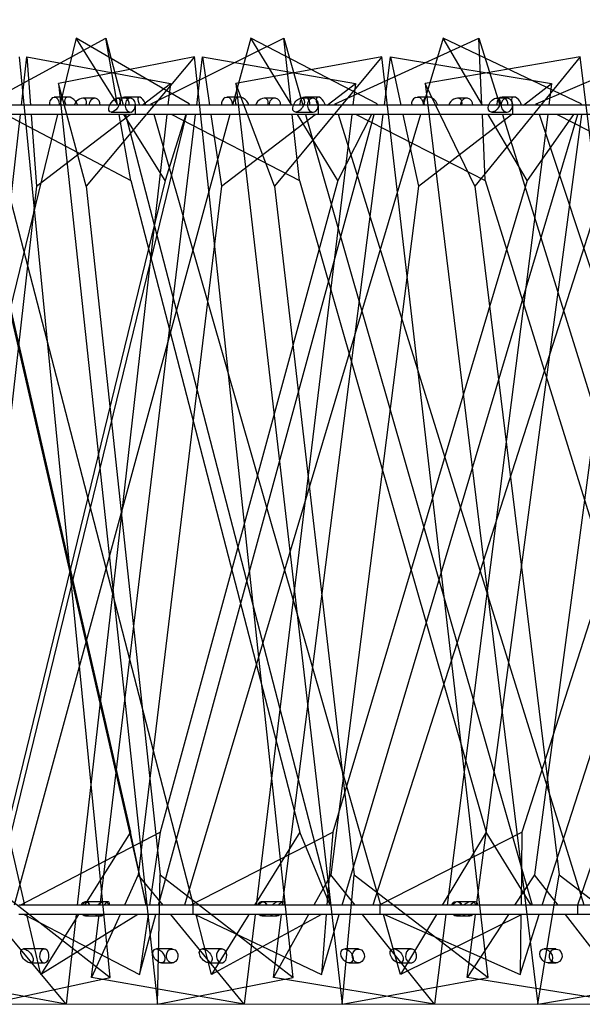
# Model space of a CAD drawing. Header units: millimetres. Extents: x 70 to 116, y 89 to 252.
# Tile 6 of 19: x 91.72 to 94.74, y 141.94 to 147.23. Entities that reach past the tile are written whole.
import ezdxf

# ---------------------------------------------------------------- set-up
doc = ezdxf.new("R2010")
doc.units = ezdxf.units.MM
doc.styles.add('SLDTEXTSTYLE0', font='TXT', dxfattribs={"width": 0.75})
doc.dimstyles.new('SLDDIMSTYLE0', dxfattribs={"dimtxt": 3.5, "dimasz": 3.302, "dimexe": 0, "dimexo": 0.0625, "dimgap": 0.875, "dimtad": 1, "dimdec": 0, "dimlfac": 20, "dimrnd": 1e-09, "dimzin": 12, "dimdsep": 46, "dimtxsty": 'SLDTEXTSTYLE0', "dimsah": 1, "dimcen": 0.09, "dimadec": 0, "dimazin": 3, "dimtfac": 1, "dimtdec": 0, "dimtofl": 0, "dimtmove": 0, "dimatfit": 3, "dimfxl": 0, "dimfrac": 2, "dimtolj": 1, "dimtzin": 12, "dimarcsym": 0})

# ---------------------------------------------------------------- blocks, each defined once
blk = doc.blocks.new('_D')
at = {"color": 7, "linetype": 'Continuous', "lineweight": 0}
for p, q in [((96.9982, 196.9211), (77.782, 196.9211)), ((78.782, 196.9211), (78.782, 141.9392)), ((99.9747, 141.9392), (77.782, 141.9392))]:
    blk.add_line(p, q, dxfattribs=at)
at = {"color": 7, "linetype": 'Continuous', "lineweight": 18}
for points in [[(78.782, 196.9211), (78.274, 193.6191), (79.29, 193.6191)], [(78.782, 141.9392), (79.29, 145.2412), (78.274, 145.2412)]]:
    blk.add_solid(points, dxfattribs=at)
at = {"color": 7, "linetype": 'Continuous', "lineweight": 18, "insert": (74.2703, 156.0366), "char_height": 3.5, "attachment_point": 1, "rotation": 90, "style": 'SLDTEXTSTYLE0'}
blk.add_mtext('1100', dxfattribs=at)

msp = doc.modelspace()

# ---------------------------------------------------------------- linework, layer by layer
at = {"color": 7, "linetype": 'Continuous', "lineweight": 25}
for p, q in [((91.5342, 146.7787), (92.1794, 147.1309)), ((92.0201, 147.1309), (91.9323, 146.7711)), ((92.6271, 146.7787), (92.0201, 147.1309)), ((92.2452, 146.7711), (92.0201, 147.1309)), ((92.1794, 147.1309), (92.2727, 146.7711)), ((92.2425, 146.7711), (92.1794, 147.1309)), ((92.4227, 146.7787), (93.1352, 147.1309)), ((92.9584, 147.1309), (92.8603, 146.7711)), ((93.6364, 146.7787), (92.9584, 147.1309)), ((93.178, 146.7711), (92.9584, 147.1309)), ((93.1352, 147.1309), (93.2383, 146.7711)), ((93.175, 146.7711), (93.1352, 147.1309)), ((93.4118, 146.7787), (94.1839, 147.1309)), ((93.9913, 147.1309), (93.884, 146.7711)), ((94.7331, 146.7787), (93.9913, 147.1309)), ((94.2032, 146.7711), (93.9913, 147.1309)), ((94.1839, 147.1309), (94.2955, 146.7711)), ((94.1999, 146.7711), (94.1839, 147.1309)), ((94.4908, 146.7787), (95.3139, 147.1309)), ((92.2026, 142.0832), (91.7156, 147.0311)), ((91.7267, 146.7711), (91.7562, 147.0311)), ((91.7562, 147.0311), (92.5267, 146.8871)), ((91.7562, 147.0311), (91.7754, 146.7711)), ((92.6559, 147.0311), (91.9264, 146.8871)), ((92.6559, 147.0311), (92.0746, 146.3357)), ((93.1866, 142.0832), (92.6559, 147.0311)), ((92.6682, 146.7711), (92.6996, 147.0311)), ((92.6996, 147.0311), (93.5206, 146.8871)), ((92.6996, 147.0311), (92.7374, 146.7711)), ((93.6625, 147.0311), (92.8782, 146.8871)), ((93.6625, 147.0311), (93.0864, 146.3357)), ((94.2331, 142.0832), (93.6625, 147.0311)), ((93.6759, 146.7711), (93.709, 147.0311)), ((93.709, 147.0311), (93.7651, 146.7711)), ((93.709, 147.0311), (94.5744, 146.8871)), ((94.7279, 147.0311), (93.8946, 146.8871)), ((94.7279, 147.0311), (94.1614, 146.3357)), ((95.3341, 142.0832), (94.7279, 147.0311)), ((91.9264, 146.8871), (92.457, 141.9392)), ((92.0746, 146.3357), (91.9264, 146.8871)), ((92.3753, 146.7711), (92.5267, 146.8871)), ((92.5267, 146.8871), (92.5135, 146.7711)), ((92.8782, 146.8871), (93.4487, 141.9392)), ((93.0864, 146.3357), (92.8782, 146.8871)), ((93.3691, 146.7711), (93.5206, 146.8871)), ((93.5206, 146.8871), (93.5066, 146.7711)), ((94.1614, 146.3357), (93.8946, 146.8871)), ((93.8946, 146.8871), (94.5008, 141.9392)), ((94.4239, 146.7711), (94.5744, 146.8871)), ((94.5744, 146.8871), (94.5597, 146.7711)), ((92.339, 146.7711), (91.4248, 146.7711)), ((91.9777, 146.8145), (91.9029, 146.8145)), ((92.1201, 146.8086), (92.0562, 146.8086)), ((92.3113, 146.8086), (92.2425, 146.8086)), ((92.3587, 146.8145), (92.2802, 146.8145)), ((92.339, 146.7211), (92.339, 146.7711)), ((93.3218, 146.7711), (92.339, 146.7711)), ((92.4249, 146.7711), (92.4227, 146.7787)), ((92.4227, 146.7787), (92.4375, 146.7711)), ((92.6271, 146.7787), (92.6247, 146.7711)), ((92.6252, 146.7711), (92.6271, 146.7787)), ((92.8968, 146.8145), (92.8299, 146.8145)), ((93.0874, 146.8086), (93.0306, 146.8086)), ((93.292, 146.8086), (93.2299, 146.8086)), ((93.32, 146.8145), (93.2489, 146.8145)), ((93.3218, 146.7211), (93.3218, 146.7711)), ((94.3659, 146.7711), (93.3218, 146.7711)), ((93.4142, 146.7711), (93.4118, 146.7787)), ((93.4118, 146.7787), (93.4268, 146.7711)), ((93.6364, 146.7787), (93.6325, 146.7711)), ((93.6343, 146.7711), (93.6364, 146.7787)), ((93.9114, 146.8145), (93.853, 146.8145)), ((94.1178, 146.8086), (94.0684, 146.8086)), ((94.3343, 146.8086), (94.2794, 146.8086)), ((94.3721, 146.8145), (94.3092, 146.8145)), ((94.3659, 146.7211), (94.3659, 146.7711)), ((95.4637, 146.7711), (94.3659, 146.7711)), ((94.4933, 146.7711), (94.4908, 146.7787)), ((94.4908, 146.7787), (94.5057, 146.7711)), ((94.7331, 146.7787), (94.7278, 146.7711)), ((94.7309, 146.7711), (94.7331, 146.7787)), ((91.7445, 142.4711), (90.7694, 146.7211)), ((91.9201, 146.7211), (90.8831, 142.4711)), ((91.2397, 142.4711), (91.7211, 146.7211)), ((91.4209, 146.7211), (92.396, 142.4711)), ((92.339, 146.7211), (91.4248, 146.7211)), ((92.6515, 142.4711), (91.5492, 146.7211)), ((91.576, 142.4711), (92.613, 146.7211)), ((91.6429, 146.7211), (92.3137, 146.3652)), ((92.8466, 146.7211), (91.6881, 142.4711)), ((91.7791, 146.7211), (91.8075, 146.3357)), ((91.8075, 146.3357), (92.3101, 146.7211)), ((92.5078, 146.7211), (92.0265, 142.4711)), ((92.1492, 142.4711), (92.6622, 146.7211)), ((92.2091, 146.7336), (92.3113, 146.7336)), ((92.3137, 146.3652), (92.2513, 146.7211)), ((92.4991, 146.3652), (92.2765, 146.7211)), ((92.2857, 146.7211), (93.3879, 142.4711)), ((93.3218, 146.7211), (92.339, 146.7211)), ((93.6566, 142.4711), (92.4392, 146.7211)), ((92.4621, 142.4711), (93.6207, 146.7211)), ((92.6092, 146.7211), (92.4991, 146.3652)), ((92.5339, 146.7211), (93.2199, 146.3652)), ((93.8691, 146.7211), (92.6017, 142.4711)), ((92.7446, 146.7211), (92.8006, 146.3357)), ((92.8006, 146.3357), (93.3038, 146.7211)), ((93.5006, 146.7211), (92.9876, 142.4711)), ((93.1288, 142.4711), (93.6695, 146.7211)), ((93.2199, 146.3652), (93.1805, 146.7211)), ((93.1998, 146.7336), (93.292, 146.7336)), ((93.4258, 146.3652), (93.2086, 146.7211)), ((93.2526, 146.7211), (94.4699, 142.4711)), ((94.3659, 146.7211), (93.3218, 146.7211)), ((93.6071, 146.7211), (93.4258, 146.3652)), ((94.7488, 142.4711), (93.4297, 146.7211)), ((93.4485, 142.4711), (94.7159, 146.7211)), ((93.5242, 146.7211), (94.2181, 146.3652)), ((94.9764, 146.7211), (93.614, 142.4711)), ((93.7758, 146.7211), (93.859, 146.3357)), ((93.859, 146.3357), (94.359, 146.7211)), ((94.5533, 146.7211), (94.0126, 142.4711)), ((94.1712, 142.4711), (94.7357, 146.7211)), ((94.2181, 146.3652), (94.2022, 146.7211)), ((94.4422, 146.3652), (94.2327, 146.7211)), ((94.2527, 146.7336), (94.3343, 146.7336)), ((94.3111, 146.7211), (95.6301, 142.4711)), ((95.4637, 146.7211), (94.3659, 146.7211)), ((94.6926, 146.7211), (94.4422, 146.3652)), ((95.9162, 142.4711), (94.5099, 146.7211)), ((94.5243, 142.4711), (95.8867, 146.7211)), ((94.6032, 146.7211), (95.2972, 146.3652)), ((96.1563, 146.7211), (94.7139, 142.4711)), ((91.5093, 146.3652), (92.3124, 142.8648)), ((92.4991, 146.3652), (91.645, 142.8648)), ((92.3137, 146.3652), (93.2216, 142.8648)), ((93.4258, 146.3652), (92.4716, 142.8648)), ((93.2199, 146.3652), (94.2226, 142.8648)), ((94.4422, 146.3652), (93.3983, 142.8648)), ((94.2181, 146.3652), (95.3045, 142.8648)), ((95.5371, 146.3652), (94.415, 142.8648)), ((91.8075, 146.3357), (91.3883, 142.6346)), ((92.0746, 146.3357), (92.4715, 142.6346)), ((92.8006, 146.3357), (92.3539, 142.6346)), ((93.0864, 146.3357), (93.5132, 142.6346)), ((93.859, 146.3357), (93.3881, 142.6346)), ((94.1614, 146.3357), (94.6148, 142.6346)), ((94.9746, 146.3357), (94.4831, 142.6346)), ((91.7205, 142.4711), (92.4716, 142.8648)), ((92.3124, 142.8648), (92.0643, 142.4711)), ((92.3963, 142.4711), (92.3124, 142.8648)), ((92.4716, 142.8648), (92.4146, 142.4711)), ((92.6343, 142.4711), (93.3983, 142.8648)), ((93.2216, 142.8648), (92.9781, 142.4711)), ((93.3848, 142.4711), (93.2216, 142.8648)), ((93.3983, 142.8648), (93.3671, 142.4711)), ((93.6464, 142.4711), (94.415, 142.8648)), ((94.2226, 142.8648), (93.9863, 142.4711)), ((94.4635, 142.4711), (94.2226, 142.8648)), ((94.415, 142.8648), (94.4099, 142.4711)), ((91.4975, 142.6346), (92.2026, 142.0832)), ((92.3539, 142.6346), (92.2793, 142.4711)), ((92.4879, 142.4711), (92.3539, 142.6346)), ((92.457, 141.9392), (92.4715, 142.6346)), ((92.4715, 142.6346), (93.1866, 142.0832)), ((93.3881, 142.6346), (93.2966, 142.4711)), ((93.519, 142.4711), (93.3881, 142.6346)), ((93.4487, 141.9392), (93.5132, 142.6346)), ((93.5132, 142.6346), (94.2331, 142.0832)), ((94.4831, 142.6346), (94.3753, 142.4711)), ((94.6101, 142.4711), (94.4831, 142.6346)), ((94.5008, 141.9392), (94.6148, 142.6346)), ((94.6148, 142.6346), (95.3341, 142.0832)), ((92.1735, 142.4905), (92.0702, 142.4905)), ((92.1932, 142.4905), (92.0744, 142.4905)), ((93.1111, 142.4905), (93.0197, 142.4905)), ((93.133, 142.4905), (93.0244, 142.4905)), ((94.1418, 142.4905), (94.0633, 142.4905)), ((94.1656, 142.4905), (94.0684, 142.4905)), ((92.6497, 142.4711), (91.7126, 142.4711)), ((92.6497, 142.4211), (92.6497, 142.4711)), ((93.6532, 142.4711), (92.6497, 142.4711)), ((93.6532, 142.4211), (93.6532, 142.4711)), ((94.7155, 142.4711), (93.6532, 142.4711)), ((94.7155, 142.4211), (94.7155, 142.4711)), ((95.8289, 142.4711), (94.7155, 142.4711)), ((91.9662, 141.9392), (91.5658, 142.4211)), ((92.6497, 142.4211), (91.7126, 142.4211)), ((91.7407, 142.4211), (92.3607, 142.0991)), ((91.8299, 142.0991), (91.756, 142.4211)), ((92.3517, 142.4211), (91.8299, 142.0991)), ((92.0328, 142.4211), (91.8299, 142.0991)), ((92.0208, 142.4211), (91.9662, 141.9392)), ((92.0702, 142.4155), (92.1413, 142.4155)), ((92.0744, 142.4155), (92.1562, 142.4155)), ((92.2565, 142.4211), (92.1024, 142.0832)), ((92.1024, 142.0832), (92.1432, 142.4211)), ((92.3607, 142.0991), (92.4485, 142.4211)), ((92.4074, 142.4211), (92.3607, 142.0991)), ((92.9234, 141.9392), (92.5288, 142.4211)), ((93.6532, 142.4211), (92.6497, 142.4211)), ((92.6592, 142.4211), (93.3376, 142.0991)), ((92.748, 142.0991), (92.6644, 142.4211)), ((93.3379, 142.4211), (92.748, 142.0991)), ((92.9471, 142.4211), (92.748, 142.0991)), ((92.9816, 142.4211), (92.9234, 141.9392)), ((93.0197, 142.4155), (93.0826, 142.4155)), ((93.0244, 142.4155), (93.0991, 142.4155)), ((93.0795, 142.0832), (93.1225, 142.4211)), ((93.2686, 142.4211), (93.0795, 142.0832)), ((93.3631, 142.4211), (93.3376, 142.0991)), ((93.3376, 142.0991), (93.4336, 142.4211)), ((93.9449, 141.9392), (93.5591, 142.4211)), ((94.7155, 142.4211), (93.6532, 142.4211)), ((93.7631, 142.0991), (93.6709, 142.4211)), ((93.6758, 142.4211), (94.405, 142.0991)), ((94.4146, 142.4211), (93.7631, 142.0991)), ((93.9564, 142.4211), (93.7631, 142.0991)), ((94.0062, 142.4211), (93.9449, 141.9392)), ((94.0633, 142.4155), (94.1173, 142.4155)), ((94.0684, 142.4155), (94.1353, 142.4155)), ((94.1197, 142.0832), (94.1645, 142.4211)), ((94.3423, 142.4211), (94.1197, 142.0832)), ((94.4092, 142.4211), (94.405, 142.0991)), ((94.405, 142.0991), (94.5082, 142.4211)), ((95.0232, 141.9392), (94.6489, 142.4211)), ((95.8289, 142.4211), (94.7155, 142.4211)), ((91.8493, 142.2367), (91.738, 142.2367)), ((92.5356, 142.2367), (92.4512, 142.2367)), ((92.8017, 142.2367), (92.6995, 142.2367)), ((93.5361, 142.2367), (93.4628, 142.2367)), ((93.8192, 142.2367), (93.727, 142.2367)), ((94.5964, 142.2367), (94.5347, 142.2367)), ((91.7744, 142.1617), (91.8493, 142.1617)), ((92.4788, 142.1617), (92.5356, 142.1617)), ((92.7329, 142.1617), (92.8017, 142.1617)), ((93.4868, 142.1617), (93.5361, 142.1617)), ((93.7571, 142.1617), (93.8192, 142.1617)), ((94.5549, 142.1617), (94.5964, 142.1617)), ((91.9662, 141.9392), (91.1958, 142.0832)), ((91.5331, 141.9392), (92.2026, 142.0832)), ((92.9234, 141.9392), (92.1024, 142.0832)), ((92.457, 141.9392), (93.1866, 142.0832)), ((93.9449, 141.9392), (93.0795, 142.0832)), ((93.4487, 141.9392), (94.2331, 142.0832)), ((95.0232, 141.9392), (94.1197, 142.0832)), ((94.5008, 141.9392), (95.3341, 142.0832))]:
    msp.add_line(p, q, dxfattribs=at)
at = {"color": 7, "linetype": 'Continuous', "lineweight": 25, "flags": 128}
for points in [[(91.8938, 146.8121), (91.9038, 146.8145), (91.9136, 146.8112), (91.9218, 146.8026), (91.9271, 146.7902), (91.9288, 146.7758), (91.9285, 146.7711)], [(92.2888, 146.8121), (92.2794, 146.8145), (92.2702, 146.8112), (92.2625, 146.8026), (92.2575, 146.7902), (92.2559, 146.7758), (92.2562, 146.7711)], [(92.3073, 146.8082), (92.2972, 146.8033), (92.2892, 146.7935), (92.2845, 146.7803), (92.284, 146.7657), (92.2876, 146.7519), (92.2948, 146.741), (92.3045, 146.7348), (92.3153, 146.734), (92.3255, 146.7389), (92.3335, 146.7487), (92.3381, 146.7619), (92.3387, 146.7765), (92.3351, 146.7903), (92.3278, 146.8012), (92.3181, 146.8075), (92.3073, 146.8082)], [(92.8198, 146.8121), (92.8308, 146.8145), (92.8417, 146.8112), (92.8507, 146.8026), (92.8566, 146.7902), (92.8584, 146.7758), (92.8581, 146.7711)], [(93.2585, 146.8121), (93.248, 146.8145), (93.2377, 146.8112), (93.2291, 146.8026), (93.2235, 146.7902), (93.2218, 146.7758), (93.2221, 146.7711)], [(93.2878, 146.8082), (93.2768, 146.8033), (93.2682, 146.7935), (93.2632, 146.7803), (93.2626, 146.7657), (93.2665, 146.7519), (93.2743, 146.741), (93.2847, 146.7348), (93.2963, 146.734), (93.3072, 146.7389), (93.3159, 146.7487), (93.3208, 146.7619), (93.3214, 146.7765), (93.3176, 146.7903), (93.3098, 146.8012), (93.2993, 146.8075), (93.2878, 146.8082)], [(93.8422, 146.8121), (93.8541, 146.8145), (93.8658, 146.8112), (93.8756, 146.8026), (93.882, 146.7902), (93.884, 146.7758), (93.8836, 146.7711)], [(94.3197, 146.8121), (94.3082, 146.8145), (94.2969, 146.8112), (94.2875, 146.8026), (94.2814, 146.7902), (94.2795, 146.7758), (94.2799, 146.7711)], [(94.3298, 146.8082), (94.3182, 146.8033), (94.309, 146.7935), (94.3037, 146.7803), (94.3031, 146.7657), (94.3072, 146.7519), (94.3154, 146.741), (94.3266, 146.7348), (94.3389, 146.734), (94.3505, 146.7389), (94.3596, 146.7487), (94.3649, 146.7619), (94.3656, 146.7765), (94.3614, 146.7903), (94.3532, 146.8012), (94.3421, 146.8075), (94.3298, 146.8082)], [(92.0544, 142.4711), (92.0588, 142.4803), (92.0664, 142.4881)], [(92.0664, 142.4881), (92.0752, 142.4904), (92.0838, 142.4871), (92.0911, 142.4786), (92.0944, 142.4711)], [(92.0939, 142.4711), (92.0887, 142.4803), (92.0797, 142.4881)], [(93.0018, 142.4711), (93.0067, 142.4803), (93.0153, 142.4881)], [(93.0153, 142.4881), (93.0252, 142.4904), (93.0351, 142.4871), (93.0433, 142.4786), (93.047, 142.4711)], [(93.0457, 142.4711), (93.04, 142.4803), (93.0302, 142.4881)], [(94.0434, 142.4711), (94.0489, 142.4803), (94.0584, 142.4881)], [(94.0913, 142.4711), (94.0851, 142.4803), (94.0746, 142.4881)], [(91.8457, 142.2363), (91.8364, 142.2314), (91.829, 142.2217), (91.8248, 142.2084), (91.8242, 142.1938), (91.8275, 142.18), (91.8342, 142.1692), (91.8431, 142.1629), (91.853, 142.1621), (91.8623, 142.167), (91.8697, 142.1768), (91.8739, 142.19), (91.8744, 142.2046), (91.8711, 142.2184), (91.8645, 142.2293), (91.8556, 142.2356), (91.8457, 142.2363)], [(92.5401, 142.2363), (92.5515, 142.2314), (92.5606, 142.2217), (92.5658, 142.2084), (92.5664, 142.1938), (92.5624, 142.18), (92.5542, 142.1692), (92.5433, 142.1629), (92.5311, 142.1621), (92.5197, 142.167), (92.5107, 142.1768), (92.5055, 142.19), (92.5048, 142.2046), (92.5089, 142.2184), (92.517, 142.2293), (92.528, 142.2356), (92.5401, 142.2363)], [(92.7977, 142.2363), (92.7875, 142.2314), (92.7795, 142.2217), (92.7749, 142.2084), (92.7743, 142.1938), (92.7779, 142.18), (92.7851, 142.1692), (92.7949, 142.1629), (92.8056, 142.1621), (92.8158, 142.167), (92.8238, 142.1768), (92.8285, 142.19), (92.829, 142.2046), (92.8254, 142.2184), (92.8182, 142.2293), (92.8085, 142.2356), (92.7977, 142.2363)], [(93.5408, 142.2363), (93.5529, 142.2314), (93.5624, 142.2217), (93.5679, 142.2084), (93.5686, 142.1938), (93.5643, 142.18), (93.5557, 142.1692), (93.5442, 142.1629), (93.5314, 142.1621), (93.5193, 142.167), (93.5098, 142.1768), (93.5043, 142.19), (93.5037, 142.2046), (93.5079, 142.2184), (93.5165, 142.2293), (93.5281, 142.2356), (93.5408, 142.2363)], [(93.8149, 142.2363), (93.804, 142.2314), (93.7954, 142.2217), (93.7904, 142.2084), (93.7898, 142.1938), (93.7937, 142.18), (93.8014, 142.1692), (93.8119, 142.1629), (93.8235, 142.1621), (93.8344, 142.167), (93.843, 142.1768), (93.848, 142.19), (93.8486, 142.2046), (93.8447, 142.2184), (93.837, 142.2293), (93.8265, 142.2356), (93.8149, 142.2363)], [(94.6013, 142.2363), (94.6139, 142.2314), (94.6238, 142.2217), (94.6296, 142.2084), (94.6303, 142.1938), (94.6258, 142.18), (94.6169, 142.1692), (94.6048, 142.1629), (94.5915, 142.1621), (94.5789, 142.167), (94.5689, 142.1768), (94.5632, 142.19), (94.5625, 142.2046), (94.567, 142.2184), (94.5759, 142.2293), (94.588, 142.2356), (94.6013, 142.2363)]]:
    msp.add_lwpolyline(points, dxfattribs=at)
at = {"color": 7, "linetype": 'Continuous', "lineweight": 25}
for centre, radius, start, end in [((91.9193, 146.7781), 0.0425, 126.8409, 189.5072), ((92.1237, 146.7752), 0.033, 88.8588, 187.1911), ((92.1132, 146.7738), 0.0362, 355.7488, 72.1477), ((92.261, 146.7782), 0.0438, 350.631, 50.6602), ((92.8418, 146.7779), 0.0406, 122.6532, 189.6268), ((93.09, 146.7744), 0.0339, 86.8803, 185.5404), ((93.0823, 146.7732), 0.0363, 356.6405, 74.6669), ((93.2348, 146.778), 0.0415, 350.4151, 55.2426), ((93.8614, 146.7777), 0.0394, 119.1758, 189.6105), ((94.1197, 146.7736), 0.0348, 85.3204, 184.0796), ((94.1141, 146.7727), 0.0365, 357.4737, 76.7188), ((94.2991, 146.7778), 0.04, 350.3676, 59.0855), ((92.0705, 142.4649), 0.0249, 68.2561, 165.6932), ((93.0199, 142.4623), 0.0277, 68.3348, 161.5655), ((94.0635, 142.4599), 0.0303, 68.5387, 158.2684), ((94.0682, 142.4636), 0.0264, 16.5835, 111.7254), ((92.0702, 142.4369), 0.0214, 227.9331, 312.0669), ((92.0744, 142.4318), 0.0161, 221.5979, 318.4021), ((93.0197, 142.4404), 0.0249, 231.011, 308.989), ((93.0244, 142.4353), 0.0197, 226.1584, 313.8416), ((94.0633, 142.4437), 0.0282, 233.3706, 306.6294), ((94.0684, 142.4388), 0.0232, 229.6483, 310.3517)]:
    msp.add_arc(centre, radius, start, end, dxfattribs=at)
for centre, major_axis, ratio, start_param, end_param in [((91.9946, 146.777), (-0.0306, 0.0326), 0.603555, 4.039057, 7.497044), ((92.0407, 146.7711), (0.0285, 0.0331), 0.618743, 5.200812, 8.343328), ((92.3765, 146.777), (-0.0211, 0.0367), 0.369335, 4.345244, 7.803232), ((92.9119, 146.777), (-0.0314, 0.0315), 0.651001, 3.978513, 7.436501), ((93.0168, 146.7711), (0.0288, 0.0323), 0.665021, 5.247114, 8.389631), ((93.3361, 146.777), (-0.0209, 0.0363), 0.451205, 4.299979, 7.757966), ((93.9246, 146.777), (0.032, -0.0302), 0.697132, 0.776354, 4.234342), ((94.0564, 146.7711), (0.029, 0.0313), 0.710826, 5.293807, 8.436324), ((94.3864, 146.777), (-0.0208, 0.0358), 0.532102, 4.254449, 7.712436), ((92.1574, 142.453), (0.031, 0.0321), 0.626339, 0.184008, 1.610327), ((92.1747, 142.453), (0.0212, 0.0368), 0.330202, 0.547328, 1.253876), ((92.1574, 142.453), (0.031, 0.0321), 0.626339, 5.760645, 6.467193), ((92.1747, 142.453), (0.0212, 0.0368), 0.330202, 5.404194, 6.830513), ((93.0968, 142.453), (0.0317, 0.0309), 0.673042, 0.244619, 1.670938), ((93.1161, 142.453), (0.021, 0.0365), 0.412367, 0.592556, 1.299104), ((93.0968, 142.453), (0.0317, 0.0309), 0.673042, 5.821256, 6.527804), ((93.1161, 142.453), (0.021, 0.0365), 0.412367, 5.449422, 6.875741), ((94.1296, 142.453), (0.0322, 0.0295), 0.7189, 0.305038, 1.731358), ((94.1505, 142.453), (0.0208, 0.0361), 0.493784, 0.637929, 1.344477), ((94.1296, 142.453), (0.0322, 0.0295), 0.7189, 5.881675, 6.588224), ((94.1505, 142.453), (0.0208, 0.0361), 0.493784, 5.494795, 6.921114), ((92.1574, 142.453), (0.031, 0.0321), 0.626339, 3.130834, 4.240138), ((92.1747, 142.453), (0.0212, 0.0368), 0.330202, 2.774383, 3.883687), ((93.0968, 142.453), (0.0317, 0.0309), 0.673042, 3.191445, 4.300749), ((93.1161, 142.453), (0.021, 0.0365), 0.412367, 2.819611, 3.928915), ((94.1296, 142.453), (0.0322, 0.0295), 0.7189, 3.251865, 4.361168), ((94.1505, 142.453), (0.0208, 0.0361), 0.493784, 2.864984, 3.974288)]:
    msp.add_ellipse(centre, major_axis=major_axis, ratio=ratio, start_param=start_param, end_param=end_param, dxfattribs=at)
for centre, major_axis, ratio in [((92.2258, 146.7711), (0.0241, 0.0354), 0.515905), ((93.2149, 146.7711), (0.0242, 0.0348), 0.573997), ((94.2661, 146.7711), (0.0243, 0.0342), 0.63125), ((91.7562, 142.1992), (-0.0279, 0.0344), 0.536293), ((92.465, 142.1992), (-0.0243, 0.0344), 0.616231), ((92.7162, 142.1992), (-0.0282, 0.0337), 0.584163), ((93.4748, 142.1992), (-0.0243, 0.0337), 0.672891), ((93.742, 142.1992), (-0.0285, 0.0329), 0.631014), ((94.5448, 142.1992), (-0.0244, 0.033), 0.728828)]:
    msp.add_ellipse(centre, major_axis=major_axis, ratio=ratio, dxfattribs=at)

# ---------------------------------------------------------------- dimensions: what is measured, and where the dimension line sits
at = {"color": 7, "linetype": 'Continuous', "lineweight": 18}
dim = msp.add_linear_dim(base=(78.782, 141.9392), p1=(97.9982, 196.9211), p2=(100.9747, 141.9392), angle=90, dimstyle='SLDDIMSTYLE0', dxfattribs=at)
dim.commit()
dim.dimension.update_dxf_attribs({"geometry": '_D', "text_midpoint": (78.782, 161.2088), "dimtype": 160})

doc.saveas('drawing.dxf')
